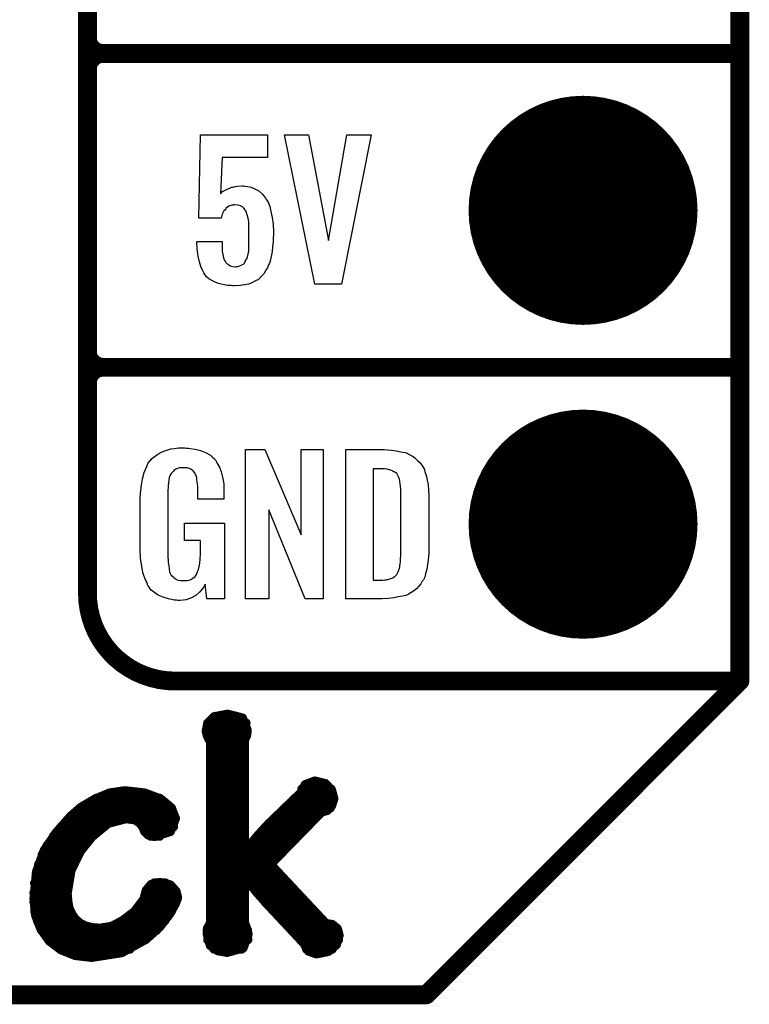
# Model space of a CAD drawing. Extents: x -0.07 to 0.95, y -0.15 to 2.1.
# Tile 4 of 19: x 0.72 to 0.95, y -0.15 to 0.16. Entities that reach past the tile are written whole.
import ezdxf

# ---------------------------------------------------------------- set-up
doc = ezdxf.new("R2010")
doc.units = 0
doc.layers.get('0').update_dxf_attribs({"linetype": 'CONTINUOUS'})
for name, color, linetype in [('gko', 6, 'CONTINUOUS'), ('gto', 2, 'CONTINUOUS'), ('gts', 1, 'CONTINUOUS')]:
    doc.layers.add(name, color=color, linetype=linetype)

# ---------------------------------------------------------------- blocks, each defined once
blk = doc.blocks.new('D34')
at = {"const_width": 0.003}
blk.add_lwpolyline([(-0.0015, 0, 1), (0.0015, 0, 1)], format="xyb", close=True, dxfattribs=at)
blk = doc.blocks.new('D35')
at = {"const_width": 0.0015}
blk.add_lwpolyline([(-0.00075, 0, 1), (0.00075, 0, 1)], format="xyb", close=True, dxfattribs=at)
blk = doc.blocks.new('D37')
at = {"const_width": 0.0365}
blk.add_lwpolyline([(-0.01825, 0, 1), (0.01825, 0, 1)], format="xyb", close=True, dxfattribs=at)

msp = doc.modelspace()

# ---------------------------------------------------------------- linework, layer by layer
at = {"layer": 'gko', "color": 6, "const_width": 0.006}
for points in [[(0.95, -0.05), (0.95, 2.01)], [(0.85, -0.15), (0.95, -0.05)], [(-0.05, -0.15), (0.85, -0.15)]]:
    msp.add_lwpolyline(points, dxfattribs=at)
at = {"layer": 'gto', "color": 2}
for points, const_width in [([(0.742, -0.022), (0.742, 0.722)], 0.006), ([(0.742, 0.155), (0.742, 0.245)], 0.006), ([(0.742, 0.155), (0.742, 0.155)], 0.006), ([(0.742, 0.155), (0.742, 0.155)], 0.006), ([(0.747, 0.15), (0.747, 0.15)], 0.006), ([(0.747, 0.15), (0.747, 0.15)], 0.006), ([(0.747, 0.15), (0.747, 0.15)], 0.006), ([(0.747, 0.15), (0.747, 0.15)], 0.006), ([(0.747, 0.15), (0.95, 0.15)], 0.006), ([(0.747, 0.15), (0.95, 0.15)], 0.006), ([(0.742, 0.055), (0.742, 0.145)], 0.006), ([(0.742, 0.055), (0.742, 0.055)], 0.006), ([(0.742, 0.055), (0.742, 0.055)], 0.006), ([(0.747, 0.05), (0.747, 0.05)], 0.006), ([(0.747, 0.05), (0.747, 0.05)], 0.006), ([(0.747, 0.05), (0.747, 0.05)], 0.006), ([(0.747, 0.05), (0.747, 0.05)], 0.006), ([(0.747, 0.05), (0.95, 0.05)], 0.006), ([(0.747, 0.05), (0.95, 0.05)], 0.006), ([(0.742, -0.022), (0.742, -0.022)], 0.006), ([(0.742, -0.022), (0.742, -0.022)], 0.006), ([(0.77, -0.05), (0.95, -0.05)], 0.006), ([(0.8996, -0.05), (0.939, -0.05)], 0.006), ([(0.7824, -0.0614), (0.7867, -0.0606)], 0.003), ([(0.7867, -0.0606), (0.7914, -0.0618)], 0.003), ([(0.7799, -0.066), (0.7804, -0.0634)], 0.003), ([(0.7804, -0.0634), (0.7824, -0.0614)], 0.003), ([(0.7804, -0.0634), (0.7925, -0.0634)], 0.003), ([(0.7914, -0.0618), (0.7929, -0.0657)], 0.003), ([(0.7799, -0.066), (0.7802, -0.0672)], 0.003), ([(0.78, -0.0664), (0.7928, -0.0664)], 0.003), ([(0.7802, -0.0672), (0.7807, -0.0684)], 0.003), ([(0.792, -0.0687), (0.7927, -0.0673)], 0.003), ([(0.7927, -0.0673), (0.7929, -0.0657)], 0.003), ([(0.7807, -0.0684), (0.7813, -0.0692)], 0.003), ([(0.7813, -0.1271), (0.7813, -0.0692)], 0.003), ([(0.7813, -0.0694), (0.792, -0.0694)], 0.003), ([(0.792, -0.1041), (0.792, -0.0687)], 0.003), ([(0.7813, -0.0724), (0.792, -0.0724)], 0.003), ([(0.7813, -0.0754), (0.792, -0.0754)], 0.003), ([(0.7813, -0.0784), (0.792, -0.0784)], 0.003), ([(0.7813, -0.0814), (0.792, -0.0814)], 0.003), ([(0.8102, -0.0855), (0.8115, -0.083)], 0.003), ([(0.8115, -0.083), (0.8145, -0.0819)], 0.003), ([(0.8145, -0.0819), (0.8178, -0.0827)], 0.003), ([(0.8178, -0.0827), (0.8198, -0.0848)], 0.003), ([(0.7443, -0.0877), (0.7491, -0.0857)], 0.003), ([(0.7491, -0.0857), (0.7539, -0.085)], 0.003), ([(0.7539, -0.085), (0.754, -0.085)], 0.003), ([(0.754, -0.085), (0.7602, -0.0857)], 0.003), ([(0.7602, -0.0857), (0.7653, -0.0876)], 0.003), ([(0.7813, -0.0844), (0.792, -0.0844)], 0.003), ([(0.7997, -0.0956), (0.8102, -0.0855)], 0.003), ([(0.8104, -0.0844), (0.8196, -0.0844)], 0.003), ([(0.8198, -0.0848), (0.8205, -0.0875)], 0.003), ([(0.7399, -0.0903), (0.7443, -0.0877)], 0.003), ([(0.7448, -0.0874), (0.765, -0.0874)], 0.003), ([(0.7653, -0.0876), (0.7687, -0.0904)], 0.003), ([(0.7813, -0.0874), (0.792, -0.0874)], 0.003), ([(0.8082, -0.0874), (0.8205, -0.0874)], 0.003), ([(0.8198, -0.0897), (0.8205, -0.0875)], 0.003), ([(0.7367, -0.0931), (0.7399, -0.0903)], 0.003), ([(0.7398, -0.0904), (0.7687, -0.0904)], 0.003), ([(0.7687, -0.0904), (0.77, -0.0938)], 0.003), ([(0.7813, -0.0904), (0.792, -0.0904)], 0.003), ([(0.8003, -0.1084), (0.8166, -0.0917)], 0.003), ([(0.8051, -0.0904), (0.8194, -0.0904)], 0.003), ([(0.8166, -0.0917), (0.8184, -0.0912)], 0.003), ([(0.8184, -0.0912), (0.8198, -0.0897)], 0.003), ([(0.7321, -0.0983), (0.7367, -0.0931)], 0.003), ([(0.7365, -0.0934), (0.7699, -0.0934)], 0.003), ([(0.7435, -0.0995), (0.7486, -0.0953)], 0.003), ([(0.7486, -0.0953), (0.7543, -0.0938)], 0.003), ([(0.7543, -0.0938), (0.7573, -0.0942)], 0.003), ([(0.7573, -0.0942), (0.7588, -0.0953)], 0.003), ([(0.7588, -0.0953), (0.7597, -0.0965)], 0.003), ([(0.7684, -0.0979), (0.77, -0.0938)], 0.003), ([(0.7813, -0.0934), (0.792, -0.0934)], 0.003), ([(0.7964, -0.0992), (0.7997, -0.0956)], 0.003), ([(0.802, -0.0934), (0.8149, -0.0934)], 0.003), ([(0.7283, -0.1039), (0.7321, -0.0983)], 0.003), ([(0.7337, -0.0964), (0.7469, -0.0964)], 0.003), ([(0.7596, -0.0964), (0.7694, -0.0964)], 0.003), ([(0.7597, -0.0965), (0.7603, -0.0979)], 0.003), ([(0.7603, -0.0979), (0.7614, -0.099)], 0.003), ([(0.7633, -0.0995), (0.7684, -0.0979)], 0.003), ([(0.7813, -0.0964), (0.792, -0.0964)], 0.003), ([(0.799, -0.0964), (0.812, -0.0964)], 0.003), ([(0.7312, -0.0994), (0.7436, -0.0994)], 0.003), ([(0.7397, -0.1042), (0.7435, -0.0995)], 0.003), ([(0.7614, -0.099), (0.7633, -0.0995)], 0.003), ([(0.7622, -0.0994), (0.765, -0.0994)], 0.003), ([(0.7813, -0.0994), (0.792, -0.0994)], 0.003), ([(0.7922, -0.1042), (0.7964, -0.0992)], 0.003), ([(0.7963, -0.0994), (0.8091, -0.0994)], 0.003), ([(0.7258, -0.1108), (0.7283, -0.1039)], 0.003), ([(0.7292, -0.1024), (0.741, -0.1024)], 0.003), ([(0.7367, -0.1104), (0.7397, -0.1042)], 0.003), ([(0.7813, -0.1024), (0.792, -0.1024)], 0.003), ([(0.792, -0.1041), (0.7922, -0.1042)], 0.003), ([(0.7937, -0.1024), (0.8062, -0.1024)], 0.003), ([(0.7276, -0.1054), (0.739, -0.1054)], 0.003), ([(0.7813, -0.1054), (0.8032, -0.1054)], 0.003), ([(0.725, -0.1194), (0.7258, -0.1108)], 0.003), ([(0.7265, -0.1084), (0.7375, -0.1084)], 0.003), ([(0.7355, -0.1177), (0.7367, -0.1104)], 0.003), ([(0.7813, -0.1084), (0.8003, -0.1084)], 0.003), ([(0.8003, -0.1084), (0.818, -0.1273)], 0.003), ([(0.7252, -0.1144), (0.7357, -0.1144)], 0.003), ([(0.7257, -0.1114), (0.7364, -0.1114)], 0.003), ([(0.7623, -0.1149), (0.765, -0.1142)], 0.003), ([(0.7633, -0.1144), (0.7669, -0.1144)], 0.003), ([(0.765, -0.1142), (0.7684, -0.115)], 0.003), ([(0.7813, -0.1114), (0.8031, -0.1114)], 0.003), ([(0.7813, -0.1144), (0.792, -0.1144)], 0.003), ([(0.792, -0.1127), (0.7922, -0.1126)], 0.003), ([(0.792, -0.1269), (0.792, -0.1127)], 0.003), ([(0.7922, -0.1126), (0.7962, -0.1175)], 0.003), ([(0.7936, -0.1144), (0.8059, -0.1144)], 0.003), ([(0.725, -0.1174), (0.7355, -0.1174)], 0.003), ([(0.76, -0.1196), (0.7608, -0.1167)], 0.003), ([(0.7606, -0.1174), (0.7703, -0.1174)], 0.003), ([(0.7608, -0.1167), (0.7623, -0.1149)], 0.003), ([(0.7684, -0.115), (0.7702, -0.117)], 0.003), ([(0.7702, -0.117), (0.7707, -0.119)], 0.003), ([(0.7813, -0.1174), (0.792, -0.1174)], 0.003), ([(0.7961, -0.1174), (0.8087, -0.1174)], 0.003), ([(0.7962, -0.1175), (0.7992, -0.1209)], 0.003), ([(0.725, -0.1194), (0.7255, -0.1246)], 0.003), ([(0.725, -0.1204), (0.7357, -0.1204)], 0.003), ([(0.7355, -0.1177), (0.7357, -0.1202)], 0.003), ([(0.7357, -0.1202), (0.7361, -0.1224)], 0.003), ([(0.757, -0.1235), (0.76, -0.1196)], 0.003), ([(0.7595, -0.1204), (0.7702, -0.1204)], 0.003), ([(0.77, -0.1209), (0.7707, -0.119)], 0.003), ([(0.7813, -0.1204), (0.792, -0.1204)], 0.003), ([(0.7987, -0.1204), (0.8115, -0.1204)], 0.003), ([(0.7253, -0.1234), (0.7365, -0.1234)], 0.003), ([(0.7361, -0.1224), (0.737, -0.1243)], 0.003), ([(0.7532, -0.1264), (0.757, -0.1235)], 0.003), ([(0.7571, -0.1234), (0.7687, -0.1234)], 0.003), ([(0.7681, -0.1243), (0.77, -0.1209)], 0.003), ([(0.7813, -0.1234), (0.792, -0.1234)], 0.003), ([(0.7992, -0.1209), (0.811, -0.1335)], 0.003), ([(0.8015, -0.1234), (0.8143, -0.1234)], 0.003), ([(0.7255, -0.1246), (0.7272, -0.129)], 0.003), ([(0.7261, -0.1264), (0.7386, -0.1264)], 0.003), ([(0.737, -0.1243), (0.7381, -0.1259)], 0.003), ([(0.7381, -0.1259), (0.7396, -0.1272)], 0.003), ([(0.7497, -0.1282), (0.7532, -0.1264)], 0.003), ([(0.7533, -0.1264), (0.7666, -0.1264)], 0.003), ([(0.765, -0.1283), (0.7681, -0.1243)], 0.003), ([(0.7813, -0.1264), (0.792, -0.1264)], 0.003), ([(0.792, -0.1269), (0.7927, -0.1288)], 0.003), ([(0.8043, -0.1264), (0.8171, -0.1264)], 0.003), ([(0.7272, -0.129), (0.7299, -0.1328)], 0.003), ([(0.7274, -0.1294), (0.764, -0.1294)], 0.003), ([(0.7396, -0.1272), (0.7414, -0.1281)], 0.003), ([(0.7414, -0.1281), (0.7435, -0.1286)], 0.003), ([(0.7435, -0.1286), (0.7459, -0.1288)], 0.003), ([(0.7459, -0.1288), (0.7497, -0.1282)], 0.003), ([(0.7607, -0.1322), (0.765, -0.1283)], 0.003), ([(0.7802, -0.1305), (0.7803, -0.1288)], 0.003), ([(0.7802, -0.1294), (0.793, -0.1294)], 0.003), ([(0.7803, -0.1288), (0.7813, -0.1271)], 0.003), ([(0.7927, -0.1288), (0.7932, -0.1307)], 0.003), ([(0.8071, -0.1294), (0.8218, -0.1294)], 0.003), ([(0.818, -0.1273), (0.82, -0.1276)], 0.003), ([(0.82, -0.1276), (0.8216, -0.1289)], 0.003), ([(0.8216, -0.1289), (0.8222, -0.131)], 0.003), ([(0.7296, -0.1324), (0.7604, -0.1324)], 0.003), ([(0.7299, -0.1328), (0.7336, -0.1356)], 0.003), ([(0.7529, -0.1365), (0.7607, -0.1322)], 0.003), ([(0.7802, -0.1305), (0.7812, -0.1342)], 0.003), ([(0.7804, -0.1324), (0.7931, -0.1324)], 0.003), ([(0.7916, -0.135), (0.7932, -0.1307)], 0.003), ([(0.8099, -0.1324), (0.822, -0.1324)], 0.003), ([(0.8213, -0.134), (0.8222, -0.131)], 0.003), ([(0.7333, -0.1354), (0.7555, -0.1354)], 0.003), ([(0.7336, -0.1356), (0.7381, -0.1374)], 0.003), ([(0.7812, -0.1342), (0.7836, -0.1359)], 0.003), ([(0.7824, -0.1354), (0.7911, -0.1354)], 0.003), ([(0.7836, -0.1359), (0.7865, -0.1364)], 0.003), ([(0.7865, -0.1364), (0.7916, -0.135)], 0.003), ([(0.811, -0.1335), (0.8125, -0.136)], 0.003), ([(0.8119, -0.1354), (0.82, -0.1354)], 0.003), ([(0.8125, -0.136), (0.815, -0.1369)], 0.003), ([(0.815, -0.1369), (0.8188, -0.1361)], 0.003), ([(0.8188, -0.1361), (0.8213, -0.134)], 0.003), ([(0.7381, -0.1374), (0.7434, -0.138)], 0.003), ([(0.7434, -0.138), (0.7529, -0.1365)], 0.003)]:
    msp.add_lwpolyline(points, dxfattribs=dict(at, const_width=const_width))
at = {"layer": 'gto', "color": 2, "const_width": 0.006}
for points in [[(0.742, 0.155, 0.414214), (0.747, 0.15)], [(0.747, 0.15, 0.414214), (0.742, 0.145)], [(0.747, 0.15, 0.414214), (0.742, 0.145)], [(0.742, 0.055, 0.414214), (0.747, 0.05)], [(0.747, 0.05, 0.414214), (0.742, 0.045)], [(0.747, 0.05, 0.414214), (0.742, 0.045)], [(0.742, -0.022, 0.414214), (0.77, -0.05)]]:
    msp.add_lwpolyline(points, format="xyb", dxfattribs=at)
at = {"layer": 'gto', "color": 2}
for points in [[(0.7994, 0.1168), (0.7849, 0.1168), (0.7844, 0.1053), (0.7845, 0.1054), (0.7846, 0.1055), (0.7851, 0.106), (0.7861, 0.1065), (0.7873, 0.1071), (0.7874, 0.1071), (0.7876, 0.1072), (0.788, 0.1074), (0.7885, 0.1074), (0.7891, 0.1076), (0.7898, 0.1077), (0.7913, 0.1078), (0.7918, 0.1078), (0.7922, 0.1077), (0.7931, 0.1076), (0.7942, 0.1074), (0.7954, 0.1069), (0.7966, 0.1062), (0.7978, 0.1052), (0.7988, 0.1039), (0.7989, 0.1037), (0.7992, 0.1032), (0.7997, 0.1024), (0.8001, 0.1012), (0.8005, 0.0996), (0.8009, 0.0977), (0.8012, 0.0956), (0.8013, 0.0931), (0.8013, 0.093), (0.8013, 0.0928), (0.8013, 0.0926), (0.8013, 0.0922), (0.8012, 0.0912), (0.8012, 0.0899), (0.801, 0.0885), (0.8009, 0.0869), (0.8006, 0.0853), (0.8002, 0.0839), (0.8002, 0.0837), (0.8, 0.0832), (0.7997, 0.0826), (0.7994, 0.0817), (0.7988, 0.0808), (0.7983, 0.0799), (0.7974, 0.0789), (0.7965, 0.078), (0.7964, 0.0779), (0.796, 0.0777), (0.7954, 0.0774), (0.7946, 0.077), (0.7935, 0.0765), (0.7922, 0.0763), (0.7907, 0.076), (0.7889, 0.0759), (0.7883, 0.0759), (0.7878, 0.076), (0.7873, 0.076), (0.7866, 0.0761), (0.7852, 0.0764), (0.7837, 0.0767), (0.7821, 0.0774), (0.7807, 0.0782), (0.78, 0.0788), (0.7795, 0.0794), (0.7794, 0.0796), (0.7791, 0.0801), (0.7787, 0.0809), (0.7782, 0.0821), (0.7777, 0.0836), (0.7773, 0.0854), (0.777, 0.0877), (0.7769, 0.0901), (0.7849, 0.0901), (0.7849, 0.09), (0.7849, 0.0895), (0.7849, 0.0888), (0.7849, 0.0878), (0.785, 0.0869), (0.7852, 0.0859), (0.7854, 0.0849), (0.7857, 0.084), (0.7858, 0.084), (0.7859, 0.0838), (0.7861, 0.0834), (0.7865, 0.083), (0.787, 0.0827), (0.7875, 0.0823), (0.7883, 0.0821), (0.7892, 0.082), (0.7895, 0.082), (0.7898, 0.0821), (0.7903, 0.0822), (0.7912, 0.0826), (0.7917, 0.0828), (0.7921, 0.0832), (0.7921, 0.0833), (0.7923, 0.0835), (0.7923, 0.0838), (0.7925, 0.0841), (0.7928, 0.0846), (0.793, 0.0852), (0.7933, 0.0866), (0.7933, 0.0867), (0.7934, 0.087), (0.7934, 0.0875), (0.7935, 0.0882), (0.7935, 0.089), (0.7935, 0.0901), (0.7935, 0.0913), (0.7935, 0.0926), (0.7935, 0.0926), (0.7935, 0.0927), (0.7935, 0.0933), (0.7935, 0.0941), (0.7935, 0.0952), (0.7934, 0.0963), (0.7932, 0.0975), (0.7929, 0.0986), (0.7926, 0.0995), (0.7926, 0.0996), (0.7924, 0.0999), (0.7923, 0.1002), (0.7919, 0.1007), (0.7914, 0.1011), (0.7908, 0.1014), (0.7899, 0.1017), (0.789, 0.1018), (0.7887, 0.1018), (0.7885, 0.1017), (0.788, 0.1016), (0.7871, 0.1013), (0.7866, 0.101), (0.7861, 0.1006), (0.7861, 0.1005), (0.786, 0.1004), (0.7858, 0.1001), (0.7855, 0.0998), (0.785, 0.0988), (0.7846, 0.0975), (0.7775, 0.0975), (0.778, 0.1241), (0.7994, 0.1241), (0.7994, 0.1168)], [(0.823, 0.0765), (0.8145, 0.0765), (0.8048, 0.1241), (0.8125, 0.1241), (0.8188, 0.0904), (0.8247, 0.1241), (0.8325, 0.1241), (0.823, 0.0765)], [(0.7735, 0.0242), (0.7742, 0.0242), (0.7748, 0.0241), (0.7763, 0.0239), (0.778, 0.0235), (0.7796, 0.0228), (0.7812, 0.022), (0.7818, 0.0215), (0.7825, 0.0208), (0.7826, 0.0206), (0.783, 0.0202), (0.7834, 0.0193), (0.7841, 0.0182), (0.7846, 0.0167), (0.7851, 0.015), (0.7855, 0.0129), (0.7855, 0.0105), (0.7855, 0.008), (0.7772, 0.008), (0.7772, 0.0106), (0.7772, 0.0107), (0.7772, 0.0111), (0.7772, 0.0116), (0.7772, 0.0121), (0.777, 0.0134), (0.7769, 0.0142), (0.7769, 0.0147), (0.7769, 0.0148), (0.7768, 0.015), (0.7768, 0.0153), (0.7766, 0.0156), (0.7762, 0.0164), (0.7756, 0.0171), (0.7754, 0.0172), (0.7751, 0.0174), (0.7748, 0.0176), (0.7744, 0.0177), (0.7738, 0.0179), (0.7732, 0.0179), (0.7721, 0.0179), (0.7718, 0.0179), (0.7713, 0.0179), (0.7702, 0.0175), (0.7697, 0.0172), (0.7693, 0.0168), (0.7691, 0.0166), (0.7687, 0.0161), (0.7682, 0.0153), (0.7679, 0.0142), (0.7679, 0.0141), (0.7679, 0.0139), (0.7678, 0.0135), (0.7678, 0.013), (0.7677, 0.0124), (0.7677, 0.0117), (0.7676, 0.0108), (0.7676, 0.0099), (0.7676, -0.01), (0.7676, -0.0102), (0.7676, -0.0106), (0.7677, -0.0114), (0.7677, -0.0123), (0.7679, -0.0132), (0.7681, -0.0142), (0.7682, -0.0153), (0.7686, -0.0161), (0.7687, -0.0162), (0.7688, -0.0164), (0.7692, -0.0167), (0.7695, -0.017), (0.7701, -0.0174), (0.7708, -0.0178), (0.7717, -0.0179), (0.7727, -0.018), (0.7732, -0.018), (0.7737, -0.0179), (0.7744, -0.0178), (0.775, -0.0176), (0.7756, -0.0172), (0.7763, -0.0167), (0.7768, -0.016), (0.7769, -0.0159), (0.7769, -0.0156), (0.7771, -0.0151), (0.7774, -0.0144), (0.7776, -0.0135), (0.7778, -0.0124), (0.7779, -0.0111), (0.778, -0.0096), (0.778, -0.0052), (0.7729, -0.0052), (0.7729, 0.0003), (0.7857, 0.0003), (0.7857, -0.0238), (0.7801, -0.0238), (0.7795, -0.0191), (0.7795, -0.0192), (0.7794, -0.0193), (0.7791, -0.02), (0.7785, -0.0208), (0.7777, -0.0217), (0.7766, -0.0227), (0.7752, -0.0235), (0.7735, -0.0241), (0.7725, -0.0242), (0.7715, -0.0243), (0.7708, -0.0243), (0.7704, -0.0242), (0.7698, -0.0242), (0.7692, -0.0241), (0.7678, -0.0238), (0.7661, -0.0233), (0.7645, -0.0226), (0.7631, -0.0216), (0.7623, -0.021), (0.7618, -0.0203), (0.7618, -0.0202), (0.7617, -0.0201), (0.7615, -0.0198), (0.7613, -0.0195), (0.7611, -0.0191), (0.7609, -0.0185), (0.7606, -0.0179), (0.7603, -0.0172), (0.76, -0.0164), (0.7597, -0.0154), (0.7593, -0.0134), (0.7589, -0.0109), (0.7588, -0.0081), (0.7588, 0.0079), (0.7588, 0.008), (0.7588, 0.0082), (0.7588, 0.0086), (0.7589, 0.0092), (0.7589, 0.0099), (0.759, 0.0106), (0.7592, 0.0125), (0.7596, 0.0144), (0.7601, 0.0165), (0.7609, 0.0184), (0.7613, 0.0193), (0.7619, 0.0202), (0.7619, 0.0203), (0.7621, 0.0203), (0.7624, 0.0208), (0.7633, 0.0215), (0.7644, 0.0223), (0.7658, 0.023), (0.7667, 0.0234), (0.7676, 0.0237), (0.7686, 0.024), (0.7698, 0.0241), (0.771, 0.0243), (0.7731, 0.0243), (0.7735, 0.0242)], [(0.8172, -0.0238), (0.8114, -0.0238), (0.7998, 0.0046), (0.7998, -0.0238), (0.7924, -0.0238), (0.7924, 0.0238), (0.7985, 0.0238), (0.8101, -0.0034), (0.8101, 0.0238), (0.8172, 0.0238), (0.8172, -0.0238)], [(0.8376, 0.0237), (0.8389, 0.0236), (0.8404, 0.0234), (0.8419, 0.0231), (0.8434, 0.0228), (0.8447, 0.0222), (0.8448, 0.0221), (0.8452, 0.0219), (0.8458, 0.0216), (0.8465, 0.021), (0.8472, 0.0203), (0.8481, 0.0195), (0.8488, 0.0185), (0.8494, 0.0174), (0.8495, 0.0172), (0.8496, 0.0168), (0.8498, 0.0161), (0.8501, 0.0152), (0.8503, 0.014), (0.8506, 0.0125), (0.8507, 0.0108), (0.8508, 0.009), (0.8508, -0.0083), (0.8508, -0.0084), (0.8508, -0.0086), (0.8508, -0.0089), (0.8508, -0.0093), (0.8507, -0.0103), (0.8506, -0.0115), (0.8504, -0.0129), (0.8502, -0.0143), (0.8498, -0.0158), (0.8494, -0.0171), (0.8493, -0.0173), (0.8491, -0.0177), (0.8487, -0.0182), (0.8483, -0.019), (0.8476, -0.0198), (0.8469, -0.0206), (0.8459, -0.0214), (0.8447, -0.0221), (0.8446, -0.0222), (0.8442, -0.0224), (0.8435, -0.0227), (0.8424, -0.0229), (0.8411, -0.0232), (0.8397, -0.0235), (0.8379, -0.0237), (0.836, -0.0238), (0.8244, -0.0238), (0.8244, 0.0238), (0.8366, 0.0238), (0.8376, 0.0237)], [(0.8367, 0.0176), (0.8331, 0.0176), (0.8331, -0.0178), (0.8362, -0.0178), (0.8368, -0.0177), (0.8373, -0.0177), (0.8387, -0.0173), (0.8394, -0.0171), (0.8399, -0.0167), (0.84, -0.0167), (0.8401, -0.0166), (0.8406, -0.016), (0.8411, -0.0152), (0.8413, -0.0146), (0.8415, -0.014), (0.8415, -0.0139), (0.8416, -0.0136), (0.8416, -0.0132), (0.8417, -0.0127), (0.8418, -0.0119), (0.8418, -0.011), (0.8419, -0.0099), (0.8419, -0.0087), (0.8419, 0.0095), (0.8419, 0.0097), (0.8419, 0.0101), (0.8419, 0.0106), (0.8419, 0.0113), (0.8417, 0.0129), (0.8416, 0.0137), (0.8415, 0.0143), (0.8415, 0.0144), (0.8414, 0.0146), (0.8413, 0.0149), (0.8411, 0.0153), (0.8406, 0.0161), (0.8402, 0.0165), (0.8398, 0.0167), (0.8397, 0.0167), (0.8395, 0.0168), (0.8392, 0.017), (0.8387, 0.0172), (0.8382, 0.0173), (0.8375, 0.0175), (0.8367, 0.0176)]]:
    msp.add_lwpolyline(points, dxfattribs=at)

# ---------------------------------------------------------------- block references
at = {"layer": 'gko'}
for p in [(0.95, -0.05), (0.95, -0.05), (0.85, -0.15)]:
    msp.add_blockref('D34', p, dxfattribs=at)
at = {"layer": 'gto'}
for name, p in [('D34', (0.742, 0.155)), ('D34', (0.742, 0.155)), ('D34', (0.742, 0.155)), ('D34', (0.742, 0.155)), ('D34', (0.747, 0.15)), ('D34', (0.747, 0.15)), ('D34', (0.747, 0.15)), ('D34', (0.747, 0.15)), ('D34', (0.747, 0.15)), ('D34', (0.747, 0.15)), ('D34', (0.747, 0.15)), ('D34', (0.747, 0.15)), ('D34', (0.747, 0.15)), ('D34', (0.95, 0.15)), ('D34', (0.95, 0.15)), ('D34', (0.742, 0.145)), ('D34', (0.742, 0.145)), ('D34', (0.742, 0.145)), ('D34', (0.742, 0.055)), ('D34', (0.742, 0.055)), ('D34', (0.742, 0.055)), ('D34', (0.742, 0.055)), ('D34', (0.747, 0.05)), ('D34', (0.747, 0.05)), ('D34', (0.747, 0.05)), ('D34', (0.747, 0.05)), ('D34', (0.747, 0.05)), ('D34', (0.747, 0.05)), ('D34', (0.747, 0.05)), ('D34', (0.747, 0.05)), ('D34', (0.747, 0.05)), ('D34', (0.95, 0.05)), ('D34', (0.95, 0.05)), ('D34', (0.742, 0.045)), ('D34', (0.742, 0.045)), ('D34', (0.742, -0.022)), ('D34', (0.742, -0.022)), ('D34', (0.742, -0.022)), ('D34', (0.742, -0.022)), ('D34', (0.77, -0.05)), ('D34', (0.77, -0.05)), ('D34', (0.8996, -0.05)), ('D34', (0.939, -0.05)), ('D34', (0.95, -0.05)), ('D35', (0.7867, -0.0606)), ('D35', (0.7867, -0.0606)), ('D35', (0.7804, -0.0634)), ('D35', (0.7804, -0.0634)), ('D35', (0.7804, -0.0634)), ('D35', (0.7824, -0.0614)), ('D35', (0.7824, -0.0614)), ('D35', (0.7914, -0.0618)), ('D35', (0.7914, -0.0618)), ('D35', (0.7925, -0.0634)), ('D35', (0.7799, -0.066)), ('D35', (0.7799, -0.066)), ('D35', (0.78, -0.0664)), ('D35', (0.7802, -0.0672)), ('D35', (0.7927, -0.0673)), ('D35', (0.7928, -0.0664)), ('D35', (0.7929, -0.0657)), ('D35', (0.7929, -0.0657)), ('D35', (0.7807, -0.0684)), ('D35', (0.7813, -0.0692)), ('D35', (0.7813, -0.0692)), ('D35', (0.7813, -0.0694)), ('D35', (0.792, -0.0687)), ('D35', (0.792, -0.0687)), ('D35', (0.792, -0.0694)), ('D35', (0.7813, -0.0724)), ('D35', (0.792, -0.0724)), ('D35', (0.7813, -0.0754)), ('D35', (0.792, -0.0754)), ('D35', (0.7813, -0.0784)), ('D35', (0.792, -0.0784)), ('D35', (0.7813, -0.0814)), ('D35', (0.792, -0.0814)), ('D35', (0.8115, -0.083)), ('D35', (0.8115, -0.083)), ('D35', (0.8145, -0.0819)), ('D35', (0.8145, -0.0819)), ('D35', (0.8178, -0.0827)), ('D35', (0.8178, -0.0827)), ('D35', (0.7491, -0.0857)), ('D35', (0.7491, -0.0857)), ('D35', (0.7539, -0.085)), ('D35', (0.7539, -0.085)), ('D35', (0.754, -0.085)), ('D35', (0.754, -0.085)), ('D35', (0.7602, -0.0857)), ('D35', (0.7602, -0.0857)), ('D35', (0.7813, -0.0844)), ('D35', (0.792, -0.0844)), ('D35', (0.8102, -0.0855)), ('D35', (0.8102, -0.0855)), ('D35', (0.8104, -0.0844)), ('D35', (0.8196, -0.0844)), ('D35', (0.8198, -0.0848)), ('D35', (0.8198, -0.0848)), ('D35', (0.7443, -0.0877)), ('D35', (0.7443, -0.0877)), ('D35', (0.7448, -0.0874)), ('D35', (0.765, -0.0874)), ('D35', (0.7653, -0.0876)), ('D35', (0.7653, -0.0876)), ('D35', (0.7813, -0.0874)), ('D35', (0.792, -0.0874)), ('D35', (0.8082, -0.0874)), ('D35', (0.8205, -0.0874)), ('D35', (0.8205, -0.0875)), ('D35', (0.8205, -0.0875)), ('D35', (0.7398, -0.0904)), ('D35', (0.7399, -0.0903)), ('D35', (0.7399, -0.0903)), ('D35', (0.7687, -0.0904)), ('D35', (0.7687, -0.0904)), ('D35', (0.7687, -0.0904)), ('D35', (0.7813, -0.0904)), ('D35', (0.792, -0.0904)), ('D35', (0.8051, -0.0904)), ('D35', (0.8166, -0.0917)), ('D35', (0.8184, -0.0912)), ('D35', (0.8194, -0.0904)), ('D35', (0.8198, -0.0897)), ('D35', (0.7365, -0.0934)), ('D35', (0.7367, -0.0931)), ('D35', (0.7367, -0.0931)), ('D35', (0.7486, -0.0953)), ('D35', (0.7543, -0.0938)), ('D35', (0.7573, -0.0942)), ('D35', (0.7588, -0.0953)), ('D35', (0.7699, -0.0934)), ('D35', (0.77, -0.0938)), ('D35', (0.77, -0.0938)), ('D35', (0.7813, -0.0934)), ('D35', (0.792, -0.0934)), ('D35', (0.7997, -0.0956)), ('D35', (0.7997, -0.0956)), ('D35', (0.802, -0.0934)), ('D35', (0.8149, -0.0934)), ('D35', (0.7321, -0.0983)), ('D35', (0.7321, -0.0983)), ('D35', (0.7337, -0.0964)), ('D35', (0.7469, -0.0964)), ('D35', (0.7596, -0.0964)), ('D35', (0.7597, -0.0965)), ('D35', (0.7603, -0.0979)), ('D35', (0.7684, -0.0979)), ('D35', (0.7694, -0.0964)), ('D35', (0.7813, -0.0964)), ('D35', (0.792, -0.0964)), ('D35', (0.799, -0.0964)), ('D35', (0.812, -0.0964)), ('D35', (0.7312, -0.0994)), ('D35', (0.7435, -0.0995)), ('D35', (0.7436, -0.0994)), ('D35', (0.7614, -0.099)), ('D35', (0.7622, -0.0994)), ('D35', (0.7633, -0.0995)), ('D35', (0.765, -0.0994)), ('D35', (0.7813, -0.0994)), ('D35', (0.792, -0.0994)), ('D35', (0.7963, -0.0994)), ('D35', (0.7964, -0.0992)), ('D35', (0.7964, -0.0992)), ('D35', (0.8091, -0.0994)), ('D35', (0.7283, -0.1039)), ('D35', (0.7283, -0.1039)), ('D35', (0.7292, -0.1024)), ('D35', (0.7397, -0.1042)), ('D35', (0.741, -0.1024)), ('D35', (0.7813, -0.1024)), ('D35', (0.792, -0.1024)), ('D35', (0.792, -0.1041)), ('D35', (0.792, -0.1041)), ('D35', (0.7922, -0.1042)), ('D35', (0.7922, -0.1042)), ('D35', (0.7937, -0.1024)), ('D35', (0.8062, -0.1024)), ('D35', (0.7276, -0.1054)), ('D35', (0.739, -0.1054)), ('D35', (0.7813, -0.1054)), ('D35', (0.8032, -0.1054)), ('D35', (0.7258, -0.1108)), ('D35', (0.7258, -0.1108)), ('D35', (0.7265, -0.1084)), ('D35', (0.7367, -0.1104)), ('D35', (0.7375, -0.1084)), ('D35', (0.7813, -0.1084)), ('D35', (0.8003, -0.1084)), ('D35', (0.8003, -0.1084)), ('D35', (0.8003, -0.1084)), ('D35', (0.7252, -0.1144)), ('D35', (0.7257, -0.1114)), ('D35', (0.7357, -0.1144)), ('D35', (0.7364, -0.1114)), ('D35', (0.7633, -0.1144)), ('D35', (0.765, -0.1142)), ('D35', (0.765, -0.1142)), ('D35', (0.7669, -0.1144)), ('D35', (0.7813, -0.1114)), ('D35', (0.7813, -0.1144)), ('D35', (0.792, -0.1127)), ('D35', (0.792, -0.1144)), ('D35', (0.7922, -0.1126)), ('D35', (0.7936, -0.1144)), ('D35', (0.8031, -0.1114)), ('D35', (0.8059, -0.1144)), ('D35', (0.725, -0.1174)), ('D35', (0.7355, -0.1174)), ('D35', (0.7606, -0.1174)), ('D35', (0.7608, -0.1167)), ('D35', (0.7608, -0.1167)), ('D35', (0.7623, -0.1149)), ('D35', (0.7623, -0.1149)), ('D35', (0.7684, -0.115)), ('D35', (0.7684, -0.115)), ('D35', (0.7702, -0.117)), ('D35', (0.7702, -0.117)), ('D35', (0.7703, -0.1174)), ('D35', (0.7813, -0.1174)), ('D35', (0.792, -0.1174)), ('D35', (0.7961, -0.1174)), ('D35', (0.7962, -0.1175)), ('D35', (0.8087, -0.1174)), ('D35', (0.725, -0.1194)), ('D35', (0.725, -0.1194)), ('D35', (0.725, -0.1204)), ('D35', (0.7355, -0.1177)), ('D35', (0.7355, -0.1177)), ('D35', (0.7357, -0.1202)), ('D35', (0.7357, -0.1202)), ('D35', (0.7357, -0.1204)), ('D35', (0.7595, -0.1204)), ('D35', (0.76, -0.1196)), ('D35', (0.76, -0.1196)), ('D35', (0.7702, -0.1204)), ('D35', (0.7707, -0.119)), ('D35', (0.7707, -0.119)), ('D35', (0.7813, -0.1204)), ('D35', (0.792, -0.1204)), ('D35', (0.7987, -0.1204)), ('D35', (0.8115, -0.1204)), ('D35', (0.7253, -0.1234)), ('D35', (0.7361, -0.1224)), ('D35', (0.7361, -0.1224)), ('D35', (0.7365, -0.1234)), ('D35', (0.757, -0.1235)), ('D35', (0.757, -0.1235)), ('D35', (0.7571, -0.1234)), ('D35', (0.7687, -0.1234)), ('D35', (0.77, -0.1209)), ('D35', (0.7813, -0.1234)), ('D35', (0.792, -0.1234)), ('D35', (0.7992, -0.1209)), ('D35', (0.8015, -0.1234)), ('D35', (0.8143, -0.1234)), ('D35', (0.7255, -0.1246)), ('D35', (0.7261, -0.1264)), ('D35', (0.737, -0.1243)), ('D35', (0.737, -0.1243)), ('D35', (0.7381, -0.1259)), ('D35', (0.7381, -0.1259)), ('D35', (0.7386, -0.1264)), ('D35', (0.7532, -0.1264)), ('D35', (0.7532, -0.1264)), ('D35', (0.7533, -0.1264)), ('D35', (0.7666, -0.1264)), ('D35', (0.7681, -0.1243)), ('D35', (0.7813, -0.1264)), ('D35', (0.792, -0.1264)), ('D35', (0.792, -0.1269)), ('D35', (0.792, -0.1269)), ('D35', (0.8043, -0.1264)), ('D35', (0.8171, -0.1264)), ('D35', (0.7272, -0.129)), ('D35', (0.7274, -0.1294)), ('D35', (0.7396, -0.1272)), ('D35', (0.7396, -0.1272)), ('D35', (0.7414, -0.1281)), ('D35', (0.7414, -0.1281)), ('D35', (0.7435, -0.1286)), ('D35', (0.7435, -0.1286)), ('D35', (0.7459, -0.1288)), ('D35', (0.7459, -0.1288)), ('D35', (0.7497, -0.1282)), ('D35', (0.7497, -0.1282)), ('D35', (0.764, -0.1294)), ('D35', (0.765, -0.1283)), ('D35', (0.7802, -0.1294)), ('D35', (0.7803, -0.1288)), ('D35', (0.7803, -0.1288)), ('D35', (0.7813, -0.1271)), ('D35', (0.7813, -0.1271)), ('D35', (0.7927, -0.1288)), ('D35', (0.7927, -0.1288)), ('D35', (0.793, -0.1294)), ('D35', (0.8071, -0.1294)), ('D35', (0.818, -0.1273)), ('D35', (0.818, -0.1273)), ('D35', (0.82, -0.1276)), ('D35', (0.82, -0.1276)), ('D35', (0.8216, -0.1289)), ('D35', (0.8216, -0.1289)), ('D35', (0.8218, -0.1294)), ('D35', (0.7296, -0.1324)), ('D35', (0.7299, -0.1328)), ('D35', (0.7604, -0.1324)), ('D35', (0.7607, -0.1322)), ('D35', (0.7802, -0.1305)), ('D35', (0.7802, -0.1305)), ('D35', (0.7804, -0.1324)), ('D35', (0.7931, -0.1324)), ('D35', (0.7932, -0.1307)), ('D35', (0.7932, -0.1307)), ('D35', (0.8099, -0.1324)), ('D35', (0.822, -0.1324)), ('D35', (0.8222, -0.131)), ('D35', (0.8222, -0.131)), ('D35', (0.7333, -0.1354)), ('D35', (0.7336, -0.1356)), ('D35', (0.7555, -0.1354)), ('D35', (0.7812, -0.1342)), ('D35', (0.7824, -0.1354)), ('D35', (0.7836, -0.1359)), ('D35', (0.7865, -0.1364)), ('D35', (0.7911, -0.1354)), ('D35', (0.7916, -0.135)), ('D35', (0.811, -0.1335)), ('D35', (0.8119, -0.1354)), ('D35', (0.8125, -0.136)), ('D35', (0.8188, -0.1361)), ('D35', (0.82, -0.1354)), ('D35', (0.8213, -0.134)), ('D35', (0.7381, -0.1374)), ('D35', (0.7434, -0.138)), ('D35', (0.7529, -0.1365)), ('D35', (0.815, -0.1369))]:
    msp.add_blockref(name, p, dxfattribs=at)
at = {"layer": 'gts'}
for p in [(0.9, 0.1), (0.9, 0)]:
    msp.add_blockref('D37', p, dxfattribs=at)

doc.saveas('drawing.dxf')
